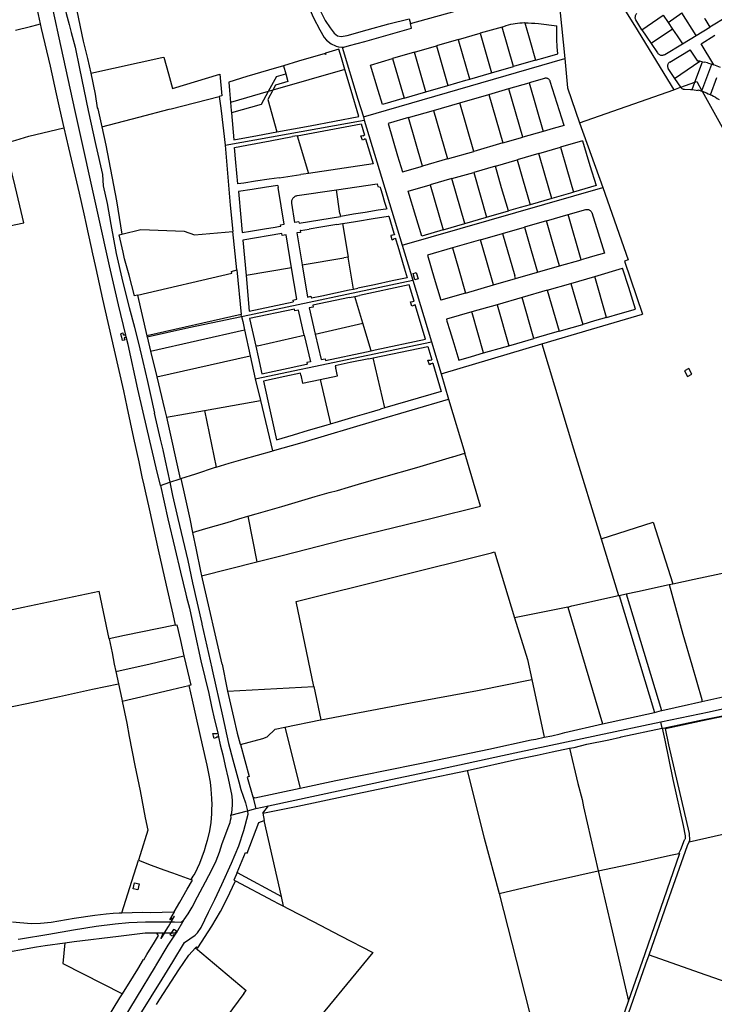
# Model space of a CAD drawing. Header units: inches. Extents: x 210911 to 224988, y 571697 to 586201.
# Tile 76 of 256: x 219944 to 220671, y 572492 to 573522. Entities that reach past the tile are written whole.
import ezdxf

# ---------------------------------------------------------------- set-up
doc = ezdxf.new("R2010")
doc.units = ezdxf.units.IN
doc.header["$MEASUREMENT"] = 0

msp = doc.modelspace()

# ---------------------------------------------------------------- linework, layer by layer
for points in [[(220034.83, 573635.187), (220027.668, 573629.834), (220020.744, 573624.826), (220016.006, 573620.497), (220011.547, 573615.965), (220008.282, 573611.505), (220005.32, 573606.714), (220002.995, 573602.124), (220000.234, 573596.19), (219999.925, 573594.997), (219998.908, 573591.285), (219998.099, 573587.715), (219997.528, 573583.524), (219996.962, 573578.037), (219997.11, 573571.36), (219999.586, 573551.536), (220000.204, 573548.821), (220010.433, 573499.987), (220015.016, 573481.733)], [(220026.504, 573316.602), (220002.215, 573425.349), (219986.961, 573495.358), (219979.12, 573532.406), (219976.463, 573545.424), (219974.881, 573555.424), (219973.497, 573567.404), (219973.525, 573574.438), (219973.78, 573582.234), (219973.931, 573582.666), (219975.072, 573591.252), (219976.999, 573600.551), (219977.715, 573602.536)], [(220230.833, 573590.726), (220239.799, 573570.512), (220246.486, 573555.915), (220250.575, 573547.268), (220259.16, 573530.456), (220263.807, 573521.579), (220268.89, 573513.819), (220272.988, 573508.245), (220276.459, 573505.39), (220280.547, 573504.667), (220286.825, 573505.842), (220307.722, 573511.544), (220330.298, 573517.8), (220351.526, 573523.223), (220353.035, 573518.317)], [(220547.445, 573580.205), (220587.22, 573516.381), (220628.455, 573448.991)], [(219957.761, 573558.176), (219961.373, 573537.298), (219963.487, 573527.558), (219965.461, 573518.108)], [(220236.633, 573556.808), (220243.699, 573541.753), (220251.47, 573524.334), (220257.96, 573511.693), (220262.687, 573503.831), (220265.142, 573501.005), (220270.083, 573496.978), (220274.42, 573494.832), (220275.232, 573494.474), (220277.643, 573493.832), (220281.476, 573493.48)], [(219988.275, 573547.169), (219992.773, 573528.892), (219995.605, 573517.17), (219997.867, 573508.721), (220002.119, 573493.378), (220006.431, 573471.082), (220015.619, 573427.198), (220023.774, 573390.659)], [(220353.035, 573518.317), (220456.535, 573547.289), (220509.353, 573533.113)], [(220509.353, 573533.113), (220514.586, 573481.829)], [(220588.645, 573522.048), (220588.432, 573522.697), (220588.285, 573523.365), (220588.204, 573524.043), (220588.191, 573524.727), (220588.246, 573525.408), (220588.367, 573526.08), (220588.555, 573526.737), (220588.807, 573527.373), (220589.12, 573527.98), (220589.492, 573528.553), (220589.919, 573529.087)], [(220622.661, 573519.19), (220636.959, 573529.316)], [(220651.98, 573505.827), (220636.959, 573529.316)], [(219939.756, 573511.316), (219955.304, 573515.116), (219963.318, 573517.119), (219965.461, 573518.108)], [(219965.461, 573518.108), (219966.491, 573513.176), (219975.731, 573473.742), (219982.274, 573444.623), (219985.668, 573429.188), (219990.146, 573409.141), (219990.12, 573409.141)], [(220281.476, 573493.48), (220283.129, 573493.485), (220289.078, 573495.118), (220305.222, 573499.514), (220354.113, 573513.565), (220353.035, 573518.317)], [(220453.174, 573516.286), (220455.518, 573516.923), (220457.882, 573517.482), (220460.263, 573517.965), (220462.658, 573518.37), (220465.066, 573518.697), (220467.482, 573518.945), (220469.905, 573519.115), (220472.333, 573519.205)], [(220472.333, 573519.205), (220472.433, 573518.862)], [(220472.433, 573518.862), (220477.679, 573500.863), (220483.686, 573479.802)], [(220472.433, 573518.862), (220475.976, 573518.841), (220479.518, 573518.784), (220483.06, 573518.692)], [(220483.06, 573518.692), (220486.891, 573518.288), (220506.247, 573515.918)], [(220595.06, 573511.789), (220588.645, 573522.048)], [(220595.06, 573511.789), (220617.423, 573526.944)], [(220617.423, 573526.944), (220622.661, 573519.19)], [(220622.661, 573519.19), (220627.229, 573512.416)], [(220660.773, 573523.652), (220661.014, 573523.252), (220666.302, 573514.497)], [(220684.712, 573525.665), (220666.302, 573514.497)], [(220403.025, 573501.436), (220425.893, 573508.032)], [(220448.843, 573514.61), (220425.893, 573508.032)], [(220425.893, 573508.032), (220437.846, 573466.616)], [(220448.843, 573514.61), (220453.174, 573516.286)], [(220460.804, 573473.221), (220448.843, 573514.61)], [(220483.686, 573479.802), (220493.765, 573482.655), (220506.984, 573486.47), (220506.459, 573494.036), (220505.928, 573501.499), (220506.069, 573507.66), (220506.247, 573515.918)], [(220595.06, 573511.789), (220604.897, 573497.311)], [(220627.229, 573512.416), (220604.897, 573497.311)], [(220627.229, 573512.416), (220631.972, 573505.384), (220637.559, 573497.119)], [(220651.98, 573505.827), (220666.302, 573514.497)], [(220403.025, 573501.436), (220380.05, 573494.831)], [(220414.942, 573460.026), (220403.493, 573499.81), (220403.025, 573501.436)], [(220604.897, 573497.311), (220611.547, 573487.518)], [(220618.943, 573485.919), (220637.559, 573497.119)], [(220637.559, 573497.119), (220651.98, 573505.827)], [(220656.955, 573497.151), (220671.501, 573505.969)], [(220670.262, 573475.174), (220656.955, 573497.151)], [(220263.69, 573487.077), (220235.843, 573478.78), (220219.92, 573474.059)], [(220263.914, 573487.144), (220264.042, 573486.725), (220264.337, 573485.788), (220264.109, 573485.715), (220263.714, 573487), (220263.69, 573487.077)], [(220284.317, 573470.29), (220280.677, 573482.388), (220277.995, 573491.34), (220263.914, 573487.144)], [(220281.476, 573493.48), (220297.963, 573439.181), (220303.624, 573420.537)], [(220357.175, 573488.206), (220334.267, 573481.583)], [(220357.175, 573488.206), (220380.05, 573494.831)], [(220369.105, 573446.831), (220357.175, 573488.206)], [(220380.05, 573494.831), (220392.041, 573453.434)], [(220611.547, 573487.518), (220611.934, 573487.003), (220612.379, 573486.538), (220612.876, 573486.129), (220613.418, 573485.781), (220613.998, 573485.501), (220614.607, 573485.291), (220615.236, 573485.155), (220615.877, 573485.094), (220616.521, 573485.11), (220617.159, 573485.203), (220617.78, 573485.37), (220618.378, 573485.61), (220618.943, 573485.919)], [(220624.212, 573477.809), (220645.602, 573490.751)], [(220645.847, 573490.386), (220645.602, 573490.751)], [(220655.535, 573478.815), (220653.482, 573479.021), (220645.847, 573490.386)], [(220015.016, 573481.733), (220018.397, 573466.204)], [(220018.397, 573466.204), (220092.76, 573482.634)], [(220092.76, 573482.634), (220094.81, 573483.087), (220099.592, 573465.8)], [(220303.624, 573420.537), (220514.586, 573481.829)], [(220346.171, 573440.228), (220323.511, 573433.704), (220319.199, 573448.076), (220311.166, 573474.879), (220334.267, 573481.583)], [(220334.267, 573481.583), (220346.171, 573440.228)], [(220483.686, 573479.802), (220460.804, 573473.221)], [(220514.586, 573481.829), (220517.373, 573451.079), (220529.947, 573414.214)], [(220624.212, 573477.809), (220623.758, 573477.501), (220623.344, 573477.141), (220622.977, 573476.732), (220622.663, 573476.282), (220622.407, 573475.797), (220622.211, 573475.284)], [(220629.231, 573460.863), (220655.769, 573478.734)], [(220650.6, 573456.944), (220658.397, 573478.173)], [(220655.535, 573478.815), (220655.646, 573478.761)], [(220655.769, 573478.734), (220655.646, 573478.761)], [(220658.037, 573478.235), (220655.769, 573478.734)], [(220658.037, 573478.235), (220658.397, 573478.173)], [(220658.397, 573478.173), (220660.653, 573477.782)], [(220663.799, 573477.052), (220660.653, 573477.782)], [(220663.799, 573477.052), (220668.162, 573475.784)], [(220018.397, 573466.204), (220023.143, 573444.407), (220025.182, 573429.971), (220025.812, 573428.952), (220029.874, 573410.358)], [(220219.92, 573474.059), (220204.469, 573469.478), (220181.812, 573462.723), (220162.712, 573457.053)], [(220284.317, 573470.29), (220208.847, 573448.447)], [(220213.237, 573404.923), (220247.912, 573411.408), (220298.931, 573420.878), (220290.825, 573448.305), (220284.317, 573470.29)], [(220219.92, 573474.059), (220222.411, 573465.701)], [(220414.942, 573460.026), (220437.846, 573466.616)], [(220437.846, 573466.616), (220460.804, 573473.221)], [(220622.211, 573475.284), (220622.069, 573474.68), (220621.987, 573474.066), (220621.964, 573473.446), (220622.002, 573472.827), (220622.099, 573472.215)], [(220622.099, 573472.215), (220622.251, 573471.653), (220622.448, 573471.105), (220622.689, 573470.575), (220622.973, 573470.066)], [(220622.973, 573470.066), (220629.231, 573460.863)], [(220657.968, 573448.025), (220668.162, 573475.784)], [(220668.162, 573475.784), (220670.262, 573475.174)], [(220677.252, 573472.214), (220670.262, 573475.174)], [(220099.592, 573465.8), (220103.844, 573450.432), (220153.405, 573465.289), (220155.427, 573442.507), (220152.84, 573441.85)], [(220162.712, 573457.053), (220163.503, 573448.115), (220164.541, 573435.623)], [(220212.856, 573462.881), (220204.145, 573447.086)], [(220222.411, 573465.701), (220224.733, 573457.514), (220211.718, 573453.759), (220208.847, 573448.447)], [(220212.856, 573462.881), (220222.411, 573465.701)], [(220392.041, 573453.434), (220411.031, 573458.901), (220414.942, 573460.026)], [(220455.933, 573450.175), (220476.988, 573456.317)], [(220493.077, 573460.911), (220476.988, 573456.317)], [(220476.988, 573456.317), (220491.715, 573405.341)], [(220499.234, 573457.593), (220499.024, 573458.15), (220498.748, 573458.678), (220498.412, 573459.17), (220498.02, 573459.618), (220497.578, 573460.017), (220497.091, 573460.359), (220496.566, 573460.642), (220496.012, 573460.86), (220495.436, 573461.011), (220494.846, 573461.092), (220494.251, 573461.102), (220493.658, 573461.042), (220493.077, 573460.911)], [(220513.742, 573411.675), (220499.234, 573457.593)], [(220629.231, 573460.863), (220635.568, 573451.546)], [(220635.997, 573451.7), (220650.6, 573456.944)], [(220647.758, 573449.205), (220650.6, 573456.944)], [(220650.6, 573456.944), (220650.628, 573456.954)], [(220650.628, 573456.954), (220652.599, 573457.662), (220657.968, 573448.025)], [(220667.065, 573443.739), (220673.594, 573461.685)], [(220204.145, 573447.086), (220164.541, 573435.623)], [(220204.145, 573447.086), (220196.778, 573433.726), (220165.503, 573424.798)], [(220208.847, 573448.447), (220203.665, 573438.854), (220213.237, 573404.923)], [(220208.847, 573448.447), (220204.145, 573447.086)], [(220346.171, 573440.228), (220369.105, 573446.831)], [(220369.105, 573446.831), (220392.041, 573453.434)], [(220434.924, 573444.111), (220455.933, 573450.175)], [(220456.005, 573449.926), (220455.933, 573450.175)], [(220470.646, 573399.338), (220456.005, 573449.926)], [(220529.947, 573414.214), (220628.455, 573448.991)], [(220628.455, 573448.991), (220635.568, 573451.546)], [(220635.568, 573451.546), (220635.997, 573451.7)], [(220635.568, 573451.546), (220635.753, 573451.273)], [(220635.753, 573451.273), (220636.124, 573450.897), (220636.534, 573450.564), (220636.978, 573450.277), (220637.45, 573450.041), (220637.946, 573449.858), (220638.458, 573449.73)], [(220638.458, 573449.73), (220639.847, 573449.626), (220645.847, 573449.343)], [(220645.847, 573449.343), (220647.758, 573449.205)], [(220647.758, 573449.205), (220647.855, 573449.198), (220649.856, 573448.975), (220651.847, 573448.673), (220653.824, 573448.293)], [(220653.824, 573448.293), (220653.996, 573448.937), (220657.798, 573447.563)], [(220657.798, 573447.563), (220657.968, 573448.025)], [(220657.798, 573447.563), (220658.332, 573447.37)], [(220657.968, 573448.025), (220657.99, 573447.985)], [(220657.99, 573447.985), (220658.301, 573447.426)], [(220658.301, 573447.426), (220658.332, 573447.37)], [(220658.332, 573447.37), (220689.642, 573391.165), (220699.687, 573373.3)], [(220658.332, 573447.37), (220662.652, 573445.809), (220662.598, 573445.624)], [(220662.598, 573445.624), (220664.522, 573444.865), (220666.42, 573444.043), (220667.065, 573443.739)], [(220102.5, 573429.065), (220152.84, 573441.85)], [(220152.84, 573441.85), (220154.215, 573432.241)], [(220164.541, 573435.623), (220165.299, 573427.109), (220165.503, 573424.798)], [(220377.056, 573427.424), (220404.425, 573435.3)], [(220404.425, 573435.3), (220434.924, 573444.111)], [(220419.136, 573384.486), (220404.425, 573435.3)], [(220434.924, 573444.111), (220449.57, 573393.432)], [(220667.065, 573443.739), (220668.291, 573443.16), (220670.131, 573442.216)], [(220670.131, 573442.216), (220672.055, 573441.129), (220673.95, 573439.992), (220675.814, 573438.806), (220675.993, 573438.685)], [(220029.874, 573410.358), (220068.619, 573420.451), (220100.507, 573428.559), (220102.5, 573429.065)], [(220154.215, 573432.241), (220154.838, 573426.986), (220159.122, 573390.867)], [(220165.503, 573424.798), (220167.995, 573396.513), (220192.723, 573401.087), (220213.237, 573404.923)], [(220350.745, 573419.823), (220377.056, 573427.424)], [(220377.056, 573427.424), (220391.724, 573376.588)], [(220159.122, 573390.867), (220304.599, 573417.325)], [(220303.624, 573420.537), (220304.599, 573417.325)], [(220304.599, 573417.325), (220344.349, 573286.414)], [(220350.745, 573419.823), (220329.461, 573413.636), (220339.504, 573379.833), (220344.466, 573362.932), (220365.436, 573369.001)], [(220365.436, 573369.001), (220350.745, 573419.823)], [(219760.544, 573270.527), (219784.455, 573275.522), (219784.455, 573275.496), (219835.891, 573286.133), (219898.075, 573299.156), (219948.255, 573309.752), (219944.014, 573327.545), (219939.253, 573347.996), (219933.234, 573372.599), (219929.772, 573387.145), (219929.523, 573389.301), (219929.377, 573391.357), (219929.674, 573392.223), (219930.578, 573393.324), (219932.527, 573394.104), (219939.871, 573396.407), (219953.524, 573400.47), (219990.12, 573409.141)], [(219990.12, 573409.141), (219994.937, 573388.208), (220006.147, 573340.615), (220011.136, 573319.083), (220011.161, 573319.057), (220013.676, 573307.948), (220014.907, 573301.403), (220019.501, 573280.638), (220019.5, 573280.587), (220023.587, 573261.811), (220030.54, 573229.736), (220042.972, 573176.63), (220052.577, 573134.104), (220056.206, 573117.137), (220063.253, 573084.502), (220068.602, 573059.612), (220068.628, 573059.611), (220071.968, 573043.817), (220073.831, 573035.18), (220075.32, 573028.861), (220079.362, 573010.542), (220089.05, 572967.646), (220097.333, 572930.577), (220104.152, 572900.114), (220106.757, 572888.883)], [(220029.874, 573410.358), (220034.138, 573390.838), (220045.162, 573332.721), (220051.04, 573297.921)], [(220234.216, 573400.767), (220301.209, 573413.34)], [(220301.209, 573413.34), (220304.849, 573401.359)], [(220491.715, 573405.341), (220470.646, 573399.338)], [(220491.724, 573405.31), (220491.715, 573405.341)], [(220513.742, 573411.675), (220502.079, 573408.291), (220491.724, 573405.31)], [(220529.947, 573414.214), (220554.132, 573346.611)], [(220168.823, 573388.575), (220181.634, 573390.993), (220206.097, 573395.556), (220229.316, 573399.91)], [(220234.198, 573400.825), (220229.316, 573399.91)], [(220234.198, 573400.825), (220234.216, 573400.767)], [(220234.216, 573400.767), (220246.169, 573361.382)], [(220305.963, 573397.693), (220313.915, 573371.517), (220246.169, 573361.382)], [(220305.963, 573397.693), (220304.512, 573397.245), (220304.432, 573397.045), (220302.669, 573396.111), (220301.14, 573400.753), (220303.222, 573401.023), (220303.402, 573400.92), (220304.849, 573401.359)], [(220449.611, 573393.29), (220470.646, 573399.338)], [(220532.872, 573395.414), (220509.993, 573388.801)], [(220532.872, 573395.414), (220540.776, 573369.842), (220547.347, 573348.675), (220523.593, 573341.821)], [(220023.774, 573390.659), (220030.562, 573360.249), (220031.455, 573348.306), (220035.472, 573330.05), (220035.447, 573330.025), (220039.506, 573307.857), (220039.531, 573307.882), (220044.898, 573277.707), (220051.762, 573247.245)], [(220159.122, 573390.867), (220164.081, 573328.385), (220166.979, 573300.52)], [(220172.23, 573350.436), (220170.224, 573372.958), (220168.823, 573388.575)], [(220391.724, 573376.588), (220419.136, 573384.486)], [(220449.611, 573393.29), (220419.136, 573384.486)], [(220449.57, 573393.432), (220449.611, 573393.29)], [(220487.25, 573382.245), (220509.993, 573388.801)], [(220509.993, 573388.801), (220516.642, 573365.86), (220523.593, 573341.821)], [(220391.724, 573376.588), (220365.436, 573369.001)], [(220441.807, 573369.112), (220464.537, 573375.674)], [(220487.25, 573382.245), (220464.537, 573375.674)], [(220464.537, 573375.674), (220470.184, 573356.085), (220478.128, 573328.688)], [(220500.849, 573335.252), (220493.885, 573359.326), (220487.25, 573382.245)], [(220441.807, 573369.112), (220419.08, 573362.546)], [(220455.421, 573322.13), (220448.322, 573346.501), (220441.807, 573369.112)], [(220215.622, 573356.909), (220205.192, 573355.369), (220190.914, 573353.233), (220178.47, 573351.371), (220172.23, 573350.436)], [(220215.622, 573356.909), (220238.354, 573360.266)], [(220240.846, 573360.622), (220238.354, 573360.266)], [(220246.169, 573361.382), (220240.846, 573360.622)], [(220396.367, 573355.992), (220373.634, 573349.432)], [(220396.367, 573355.992), (220419.08, 573362.546)], [(220409.942, 573308.999), (220396.367, 573355.992)], [(220419.08, 573362.546), (220432.653, 573315.556)], [(220214.147, 573348.739), (220202.214, 573346.952), (220187.372, 573344.742), (220172.906, 573342.605)], [(220172.906, 573342.605), (220175.381, 573315.172), (220176.776, 573299.473)], [(220214.147, 573348.739), (220214.484, 573346.709)], [(220217.14, 573306.13), (220216.875, 573307.653), (220220.859, 573308.298), (220214.484, 573346.709)], [(220234.432, 573338.18), (220275.416, 573344.302)], [(220275.416, 573344.302), (220318.12, 573350.624), (220318.929, 573347.832), (220321.208, 573347.228), (220321.622, 573345.807), (220321.936, 573344.751)], [(220279.081, 573319.533), (220275.416, 573344.302)], [(220321.936, 573344.751), (220323.377, 573339.971)], [(220344.349, 573286.414), (220554.132, 573346.611)], [(220350.58, 573342.767), (220373.634, 573349.432)], [(220387.248, 573302.447), (220364.669, 573295.927), (220358.556, 573316.263), (220350.58, 573342.767)], [(220373.634, 573349.432), (220387.248, 573302.447)], [(220554.132, 573346.611), (220580.616, 573270.945), (220576.927, 573269.693), (220595.836, 573214.179)], [(220228.727, 573330.342), (220228.644, 573331.057), (220228.638, 573331.777), (220228.708, 573332.494), (220228.853, 573333.199), (220229.073, 573333.884), (220229.364, 573334.543), (220229.724, 573335.167), (220230.147, 573335.749), (220230.631, 573336.282), (220231.168, 573336.762), (220231.752, 573337.182), (220232.379, 573337.537), (220233.039, 573337.824), (220233.726, 573338.039), (220234.432, 573338.18)], [(220323.377, 573339.971), (220325.906, 573331.47), (220327.812, 573325.109), (220328.024, 573324.403)], [(220500.849, 573335.252), (220478.128, 573328.688)], [(220523.593, 573341.821), (220520.334, 573340.881), (220500.849, 573335.252)], [(220236.03, 573310.848), (220232.087, 573310.198), (220228.727, 573330.342)], [(220328.024, 573324.403), (220326.993, 573324.211), (220319.065, 573322.935), (220305.378, 573320.664), (220293.399, 573318.693), (220283.998, 573317.128), (220279.548, 573316.38)], [(220432.653, 573315.556), (220455.421, 573322.13)], [(220478.128, 573328.688), (220467.827, 573325.712), (220455.421, 573322.13)], [(220518.068, 573318.398), (220536.373, 573323.654)], [(220536.373, 573323.654), (220536.953, 573323.789), (220537.544, 573323.854), (220538.139, 573323.848), (220538.729, 573323.771), (220539.306, 573323.625), (220539.862, 573323.411), (220540.388, 573323.133), (220540.877, 573322.795), (220541.323, 573322.4), (220541.718, 573321.956), (220542.058, 573321.467), (220542.338, 573320.942), (220542.553, 573320.387)], [(220055.05, 573192.076), (220047.392, 573224.09), (220037.914, 573264.789), (220037.94, 573264.814), (220026.504, 573316.602)], [(220236.292, 573309.261), (220279.548, 573316.38)], [(220279.081, 573319.533), (220279.548, 573316.38)], [(220286.807, 573309.715), (220297.618, 573311.515), (220313.968, 573314.195), (220329.639, 573316.778), (220330.258, 573316.884)], [(220330.258, 573316.884), (220335.67, 573298.8)], [(220409.942, 573308.999), (220432.653, 573315.556)], [(220495.149, 573311.833), (220472.179, 573305.18)], [(220495.149, 573311.833), (220518.068, 573318.398)], [(220508.704, 573264.586), (220502.122, 573287.546), (220495.149, 573311.833)], [(220531.655, 573271.149), (220518.068, 573318.398)], [(220542.553, 573320.387), (220555.913, 573278.107), (220543.349, 573274.508), (220536.509, 573272.54), (220531.655, 573271.149)], [(220051.04, 573297.921), (220070.722, 573302.905), (220115.972, 573300.984), (220126.749, 573297.3), (220166.979, 573300.52)], [(220176.776, 573299.473), (220185.677, 573300.952), (220200.015, 573303.305), (220211.405, 573305.189)], [(220211.405, 573305.189), (220214.791, 573305.739)], [(220214.791, 573305.739), (220217.14, 573306.13)], [(220237.557, 573301.612), (220237.866, 573299.795), (220233.914, 573299.109), (220239.467, 573265.847)], [(220236.03, 573310.848), (220236.292, 573309.261)], [(220237.826, 573301.653), (220237.557, 573301.612)], [(220237.826, 573301.653), (220246.768, 573303.128)], [(220275.829, 573307.905), (220259.088, 573305.156), (220246.768, 573303.128)], [(220275.829, 573307.905), (220281.798, 573308.889)], [(220281.798, 573308.889), (220286.807, 573309.715)], [(220281.798, 573308.889), (220287.619, 573273.886)], [(220387.248, 573302.447), (220409.942, 573308.999)], [(220449.239, 573298.542), (220472.179, 573305.18)], [(220472.179, 573305.18), (220479.178, 573280.849), (220485.754, 573257.973)], [(220067.167, 573234.148), (220064.097, 573233.428), (220058.529, 573254.883), (220053.735, 573272.051), (220052.142, 573278.917), (220048.243, 573297.223), (220051.04, 573297.921)], [(220171.146, 573260.459), (220166.979, 573300.52)], [(220218.439, 573298.462), (220177.495, 573291.704), (220180.827, 573254.74)], [(220218.749, 573296.598), (220218.439, 573298.462)], [(220228.445, 573262.676), (220222.71, 573297.258), (220218.749, 573296.598)], [(220336.146, 573297.197), (220334.544, 573296.72), (220334.494, 573296.83), (220334.435, 573296.873), (220334.353, 573296.898), (220333.958, 573296.818), (220332.291, 573296.596), (220332.375, 573296.047), (220333.456, 573292.459), (220333.686, 573291.951), (220335.214, 573292.641), (220335.57, 573292.815), (220335.627, 573292.86), (220335.665, 573292.93), (220335.663, 573293.022), (220335.643, 573293.087), (220337.224, 573293.561)], [(220335.67, 573298.8), (220336.146, 573297.197)], [(220337.224, 573293.561), (220337.394, 573292.99)], [(220337.394, 573292.99), (220339.69, 573285.283)], [(220426.277, 573291.898), (220397.045, 573283.462)], [(220426.277, 573291.898), (220449.239, 573298.542)], [(220439.879, 573244.755), (220432.492, 573270.441), (220426.277, 573291.898)], [(220449.239, 573298.542), (220461.994, 573254.342)], [(220339.69, 573285.283), (220346.388, 573262.808)], [(220344.349, 573286.414), (220355.52, 573249.625)], [(220397.045, 573283.462), (220370.623, 573275.835)], [(220397.045, 573283.462), (220403.236, 573261.941), (220410.632, 573236.324)], [(220239.467, 573265.847), (220283.192, 573273.147)], [(220287.619, 573273.886), (220283.192, 573273.147)], [(220293.182, 573240.445), (220287.619, 573273.886)], [(220370.623, 573275.835), (220377.816, 573251.873), (220384.715, 573228.846)], [(220508.704, 573264.586), (220531.655, 573271.149)], [(220067.167, 573234.148), (220166.076, 573257.181), (220165.627, 573258.885), (220171.146, 573260.459)], [(220171.146, 573260.459), (220175.851, 573213.665)], [(220228.445, 573262.676), (220180.827, 573254.74)], [(220229.835, 573228.944), (220233.895, 573229.818), (220228.445, 573262.676)], [(220239.467, 573265.847), (220245.057, 573232.14), (220248.808, 573232.941), (220249.142, 573231.165)], [(220346.388, 573262.808), (220349.494, 573252.298)], [(220485.754, 573257.973), (220508.704, 573264.586)], [(220545.726, 573253.541), (220574.968, 573262.198)], [(220558.112, 573210.656), (220572.406, 573214.792), (220588.269, 573219.37), (220581.299, 573241.954), (220574.968, 573262.198)], [(220176.257, 573211.788), (220177.722, 573212.092), (220177.772, 573212.041), (220355.52, 573249.625)], [(220180.827, 573254.74), (220184.19, 573217.441), (220230.216, 573227.171)], [(220349.494, 573252.298), (220333.827, 573248.988), (220315.123, 573245.043), (220297.999, 573241.426)], [(220355.52, 573249.625), (220375.087, 573185.182)], [(220355.683, 573256.601), (220358.341, 573257.419)], [(220357.636, 573250.262), (220355.683, 573256.601)], [(220360.889, 573251.262), (220357.636, 573250.262)], [(220358.341, 573257.419), (220358.976, 573257.614)], [(220358.976, 573257.614), (220360.889, 573251.262)], [(220439.879, 573244.755), (220462.851, 573251.374)], [(220462.851, 573251.374), (220461.994, 573254.342)], [(220462.851, 573251.374), (220485.754, 573257.973)], [(220520.881, 573246.4), (220545.726, 573253.541)], [(220558.079, 573210.772), (220545.726, 573253.541)], [(220051.762, 573247.245), (220058.546, 573221.28), (220058.572, 573221.305), (220064.01, 573200.629), (220064.135, 573200.374), (220068.373, 573183.743), (220072.778, 573164.672), (220072.752, 573164.672), (220077.732, 573143.82), (220080.389, 573131.133), (220080.541, 573131.132), (220084.913, 573110.665), (220084.812, 573110.665), (220090.929, 573083.331), (220090.904, 573083.382), (220093.745, 573072.167), (220096.23, 573060.674), (220101.134, 573038.23)], [(220260.307, 573233.494), (220274.518, 573236.506), (220288.702, 573239.532)], [(220288.702, 573239.532), (220293.182, 573240.445)], [(220293.182, 573240.445), (220297.999, 573241.426)], [(220356.82, 573227.723), (220351.71, 573244.755), (220299.709, 573233.835)], [(220410.632, 573236.324), (220439.879, 573244.755)], [(220496.02, 573239.248), (220469.772, 573231.625)], [(220496.02, 573239.248), (220520.881, 573246.4)], [(220496.02, 573239.248), (220508.437, 573196.378)], [(220520.881, 573246.4), (220533.26, 573203.499)], [(220067.167, 573234.148), (220077.094, 573191.388)], [(220229.835, 573228.944), (220230.216, 573227.171)], [(220249.142, 573231.165), (220249.394, 573231.22)], [(220249.394, 573231.22), (220260.307, 573233.494)], [(220289.048, 573231.572), (220250.638, 573223.461)], [(220289.048, 573231.572), (220294.832, 573232.8)], [(220294.832, 573232.8), (220299.709, 573233.835)], [(220303.073, 573204.874), (220294.832, 573232.8)], [(220410.632, 573236.324), (220384.715, 573228.846)], [(220469.772, 573231.625), (220443.496, 573224.071)], [(220482.175, 573188.779), (220469.772, 573231.625)], [(220231.638, 573219.437), (220184.645, 573209.557), (220191.066, 573180.541)], [(220232.047, 573217.515), (220231.638, 573219.437)], [(220251.045, 573221.513), (220246.957, 573220.658), (220253.347, 573193.264)], [(220250.638, 573223.461), (220251.045, 573221.513)], [(220316.085, 573176.797), (220368.771, 573187.885), (220357.934, 573224.009)], [(220357.934, 573224.009), (220356.42, 573223.552), (220356.308, 573223.308), (220354.437, 573222.382), (220353.041, 573227.132), (220355.149, 573227.381), (220355.281, 573227.274), (220356.82, 573227.723)], [(220443.496, 573224.071), (220417.151, 573216.47)], [(220443.496, 573224.071), (220455.909, 573181.167)], [(220175.851, 573213.665), (220077.094, 573191.388)], [(220077.281, 573190.584), (220120.976, 573200.327), (220176.257, 573211.788)], [(220176.257, 573211.788), (220175.851, 573213.665)], [(220176.257, 573211.788), (220177.41, 573206.46), (220179.254, 573197.937)], [(220241.816, 573192.378), (220235.798, 573218.312), (220232.047, 573217.515)], [(220417.151, 573216.47), (220390.635, 573208.822), (220391.148, 573207.018), (220394.161, 573196.93), (220398.248, 573183.429), (220403.405, 573166.129), (220416.77, 573169.993), (220429.495, 573173.714)], [(220429.495, 573173.714), (220417.372, 573215.636), (220417.176, 573216.37), (220417.151, 573216.47)], [(220558.112, 573210.656), (220545.547, 573207.064), (220533.26, 573203.499)], [(220542.216, 573198.327), (220595.836, 573214.179)], [(220558.112, 573210.656), (220558.079, 573210.772)], [(220253.347, 573193.264), (220303.073, 573204.874)], [(220311.632, 573175.868), (220303.073, 573204.874)], [(220490.286, 573182.975), (220542.216, 573198.327)], [(220508.437, 573196.378), (220522.063, 573200.275), (220533.26, 573203.499)], [(220055.05, 573192.076), (220053.853, 573192.185), (220052.791, 573192.258), (220052.763, 573192.37), (220052.591, 573193.062), (220052.354, 573194.206), (220052.078, 573194.152), (220049.623, 573193.664)], [(220049.623, 573193.664), (220050.42, 573190.005), (220051.171, 573186.557)], [(220055.45, 573190.402), (220054.374, 573189.788), (220053.442, 573189.252), (220053.469, 573189.141), (220053.637, 573188.464), (220053.922, 573187.278), (220053.172, 573187.093), (220051.171, 573186.557)], [(220055.45, 573190.402), (220055.05, 573192.076)], [(220091.169, 573034.839), (220086.838, 573053.327), (220077.72, 573092.066), (220067.716, 573135.692), (220057.39, 573182.293), (220055.45, 573190.402)], [(220077.094, 573191.388), (220077.281, 573190.584)], [(220077.281, 573190.584), (220080.829, 573175.3)], [(220080.829, 573175.3), (220179.254, 573197.937)], [(220179.254, 573197.937), (220185.223, 573170.632)], [(220192.866, 573180.961), (220241.816, 573192.378)], [(220241.816, 573192.378), (220248.345, 573164.429), (220244.525, 573163.633), (220244.898, 573161.912)], [(220253.347, 573193.264), (220259.525, 573166.778), (220263.513, 573167.591)], [(220455.909, 573181.167), (220464.277, 573183.577), (220482.175, 573188.779)], [(220508.437, 573196.378), (220482.175, 573188.779)], [(220190.488, 573146.55), (220293.352, 573168.098), (220375.087, 573185.182)], [(220192.866, 573180.961), (220191.066, 573180.541)], [(220191.066, 573180.541), (220193.499, 573169.473), (220197.396, 573151.917)], [(220314.009, 573168.333), (220371.081, 573180.356)], [(220371.081, 573180.356), (220375.168, 573166.506)], [(220375.087, 573185.182), (220385.191, 573151.905)], [(220385.191, 573151.905), (220490.286, 573182.975)], [(220429.495, 573173.714), (220452.132, 573180.08), (220455.909, 573181.167)], [(220490.286, 573182.975), (220523.578, 573073.279), (220552.508, 572979.222)], [(220080.829, 573175.3), (220087.39, 573148.498)], [(220087.39, 573148.498), (220185.223, 573170.632)], [(220185.223, 573170.632), (220190.488, 573146.55)], [(220263.513, 573167.591), (220263.867, 573165.857)], [(220263.867, 573165.857), (220306.815, 573174.864)], [(220309.45, 573167.426), (220289.795, 573163.517), (220274.289, 573160.044)], [(220306.815, 573174.864), (220311.632, 573175.868)], [(220309.45, 573167.426), (220314.009, 573168.333)], [(220311.632, 573175.868), (220316.085, 573176.797)], [(220326.185, 573116.166), (220314.009, 573168.333)], [(220197.396, 573151.917), (220210.228, 573154.616), (220224.981, 573157.729), (220236.272, 573160.084)], [(220236.272, 573160.084), (220244.133, 573161.742)], [(220244.133, 573161.742), (220244.586, 573161.842), (220244.898, 573161.912)], [(220258.516, 573145.944), (220276.447, 573149.662), (220274.767, 573157.744)], [(220274.289, 573160.044), (220274.767, 573157.744)], [(220376.248, 573162.845), (220384.939, 573133.39), (220326.185, 573116.166)], [(220376.248, 573162.845), (220374.665, 573162.373), (220374.609, 573162.09), (220372.705, 573161.19), (220371.265, 573165.892), (220373.365, 573166.189), (220373.537, 573166.019), (220375.168, 573166.506)], [(220647.335, 573151.275), (220644.282, 573157.242), (220639.809, 573155.013), (220642.768, 573149.012), (220647.335, 573151.275)], [(220087.39, 573148.498), (220095.676, 573114.651), (220097.502, 573106.401)], [(220190.488, 573146.55), (220195.932, 573123.832)], [(220237.865, 573152.397), (220221.294, 573148.915), (220199.132, 573144.241)], [(220238.312, 573150.256), (220237.865, 573152.397)], [(220238.312, 573150.256), (220240.012, 573142.121), (220258.516, 573145.944)], [(220385.191, 573151.905), (220392.633, 573125.403)], [(220199.132, 573144.241), (220206.59, 573110.795), (220212.741, 573082.83)], [(220258.516, 573145.944), (220269.37, 573099.464)], [(220137.421, 573113.456), (220195.932, 573123.832)], [(220195.932, 573123.832), (220208.579, 573071.052)], [(220208.579, 573071.052), (220239.415, 573079.766), (220316.533, 573102.76), (220392.633, 573125.403)], [(220326.185, 573116.166), (220321.515, 573114.782)], [(220392.633, 573125.403), (220409.95, 573068.662)], [(220097.502, 573106.401), (220137.421, 573113.456)], [(220097.502, 573106.401), (220111.785, 573041.854)], [(220137.421, 573113.456), (220149.564, 573054.146)], [(220274.017, 573100.814), (220295.153, 573106.992), (220309.564, 573111.24), (220321.515, 573114.782)], [(220212.741, 573082.83), (220230.367, 573087.97), (220246.177, 573092.673), (220264.822, 573098.143)], [(220264.822, 573098.143), (220269.37, 573099.464)], [(220269.37, 573099.464), (220274.017, 573100.814)], [(220149.564, 573054.146), (220163.219, 573058.191), (220177.741, 573062.337), (220207.966, 573070.879)], [(220207.966, 573070.879), (220208.579, 573071.052)], [(220267.942, 573027.753), (220276.6, 573029.679), (220288.125, 573033.203), (220298.631, 573036.148), (220324.883, 573043.814), (220359.479, 573053.725), (220396.951, 573064.816), (220397.205, 573064.865), (220409.95, 573068.662)], [(220282.605, 572977.973), (220375.592, 573000.896), (220426.308, 573013.454), (220409.95, 573068.662)], [(220112.757, 573042.156), (220128.344, 573047.006), (220148.874, 573053.942), (220149.564, 573054.146)], [(220091.169, 573034.839), (220101.134, 573038.23)], [(220091.169, 573034.839), (220099.152, 573000.058), (220106.451, 572969.293), (220112.395, 572944.331), (220117.765, 572921.116), (220118.464, 572917.985), (220121.527, 572906.701), (220123.97, 572895.06), (220126.848, 572882.021), (220133.706, 572851.506), (220137.607, 572834.382), (220141.936, 572817.256), (220144.776, 572803.696), (220147.802, 572789.636), (220150.823, 572777.399), (220151.203, 572775.68)], [(220101.134, 573038.23), (220111.785, 573041.854)], [(220101.134, 573038.23), (220103.849, 573024.491), (220109.593, 573000.234), (220119.954, 572956.415), (220124.994, 572933.146), (220134.583, 572890.363), (220134.639, 572889.728), (220145.198, 572843.678), (220145.441, 572842.131), (220156.145, 572794.075), (220156.146, 572793.999), (220162.662, 572764.876), (220167.061, 572747.824), (220167.086, 572747.824), (220173.344, 572724.694), (220175.5, 572716.79), (220175.475, 572716.764), (220180.301, 572702.967), (220182.501, 572694.638)], [(220111.785, 573041.854), (220112.757, 573042.156)], [(220112.757, 573042.156), (220116.299, 573025.166), (220121.861, 573000.148), (220124.738, 572985.668)], [(220182.559, 573002.66), (220191.485, 573005.187), (220218.17, 573012.953), (220253.327, 573023.42), (220267.942, 573027.753)], [(220124.738, 572985.668), (220138.843, 572990.066), (220161.035, 572996.114), (220173.322, 573000.045), (220182.559, 573002.66)], [(220182.559, 573002.66), (220192.112, 572954.99)], [(220552.508, 572979.222), (220606.917, 572996.566)], [(220606.917, 572996.566), (220627.359, 572931.988)], [(220124.738, 572985.668), (220128.544, 572967.645)], [(220192.112, 572954.99), (220218.548, 572961.625), (220282.605, 572977.973)], [(220552.508, 572979.222), (220570.77, 572919.85)], [(220128.544, 572967.645), (220133.267, 572945.28), (220134.282, 572940.476)], [(220233.32, 572913.587), (220437.876, 572964.61)], [(220437.876, 572964.61), (220440.787, 572965.336)], [(220440.787, 572965.336), (220461.855, 572896.301)], [(220134.282, 572940.476), (220192.112, 572954.99)], [(220134.282, 572940.476), (220134.936, 572937.378), (220155.672, 572848.017), (220155.698, 572848.017), (220161.097, 572821.577), (220161.449, 572819.821)], [(220627.359, 572931.988), (220649.69, 572936.812), (220684.377, 572944.285)], [(220578.53, 572921.493), (220590.582, 572924.045), (220623.51, 572931.157)], [(220623.51, 572931.157), (220627.359, 572931.988)], [(220623.51, 572931.157), (220637.979, 572879.328), (220647.315, 572847.412), (220657.733, 572811.114), (220657.969, 572808.842)], [(219844.528, 572885.635), (219947.558, 572907.56), (220027.172, 572924.51)], [(220037.592, 572874.632), (220027.172, 572924.51)], [(220517.47, 572907.616), (220521.895, 572908.928), (220570.77, 572919.85)], [(220570.77, 572919.85), (220571.272, 572919.956)], [(220571.272, 572919.956), (220578.53, 572921.493)], [(220571.272, 572919.956), (220608.359, 572797.523)], [(220578.53, 572921.493), (220615.676, 572799.542)], [(220251.723, 572824.513), (220233.32, 572913.587)], [(220517.47, 572907.616), (220461.855, 572896.301)], [(220517.47, 572907.616), (220553.796, 572785.483)], [(220106.757, 572888.883), (220108.354, 572889.213), (220112.168, 572872.596), (220115.9, 572856.602)], [(220461.855, 572896.301), (220475.325, 572852.974), (220479.992, 572831.946)], [(220106.757, 572888.883), (220053.65, 572877.917), (220037.592, 572874.632)], [(220037.592, 572874.632), (220040.697, 572859.769), (220042.993, 572847.93), (220044.634, 572840.379)], [(220614.898, 572787.549), (220665.37, 572798.155), (220714.009, 572808.818), (220714.82, 572808.927), (220726.655, 572811.755), (220732.356, 572813.154), (220752.581, 572817.737), (220783.552, 572824.654), (220783.578, 572824.553), (220836.576, 572836.247), (220836.704, 572836.146), (220873.912, 572844.188), (220874.167, 572844.165), (220902.048, 572850.165), (220941.364, 572858.303), (220951.552, 572860.582), (220953.583, 572860.753), (220965.521, 572863.277), (220965.81, 572863.338)], [(220044.634, 572840.379), (220080.563, 572848.474), (220115.9, 572856.602)], [(220115.9, 572856.602), (220117.877, 572848.129), (220123.056, 572826.126), (220121.06, 572825.661)], [(220044.634, 572840.379), (220047.44, 572827.479)], [(219868.914, 572789.519), (219910.413, 572798.326), (219951.305, 572806.9), (219985.631, 572814.043), (220020.123, 572821.665), (220047.44, 572827.479)], [(220047.44, 572827.479), (220050.947, 572811.344), (220051.395, 572809.129)], [(220258.991, 572789.777), (220352.874, 572807.513), (220423.104, 572820.46), (220479.992, 572831.946)], [(220479.992, 572831.946), (220492.902, 572771.425)], [(220051.395, 572809.129), (220076.684, 572815.152), (220103.313, 572821.525), (220121.06, 572825.661)], [(220121.06, 572825.661), (220124.61, 572810.147), (220129.433, 572788.475), (220134.862, 572763.704), (220139.661, 572742.286), (220141.58, 572733.495), (220143.194, 572724.45), (220144.022, 572717.032), (220144.822, 572707.405), (220145.195, 572700.724), (220144.833, 572696.228), (220144.802, 572691.504), (220143.875, 572682.182), (220142.467, 572673.548), (220140.091, 572663.415), (220138.841, 572658.921), (220136.953, 572652.75), (220131.982, 572639.522), (220127.117, 572628.935), (220125.284, 572625.99), (220123.152, 572622.642)], [(220161.449, 572819.821), (220251.723, 572824.513)], [(220161.449, 572819.821), (220162.402, 572815.061), (220167.563, 572792.454), (220171.653, 572775.856), (220174.782, 572764.278), (220175.217, 572763.977)], [(220251.723, 572824.513), (220258.991, 572789.777)], [(220657.969, 572808.842), (220723.63, 572823.623)], [(220051.395, 572809.129), (220055.995, 572786.37), (220058.669, 572772.142), (220064.548, 572741.782), (220069.924, 572715.334), (220075.348, 572687.26), (220078.049, 572674.226), (220070.091, 572648.605), (220068.312, 572642.955)], [(220615.676, 572799.542), (220615.883, 572799.599), (220643.942, 572805.677), (220650.024, 572807.054), (220657.969, 572808.842)], [(220553.796, 572785.483), (220608.359, 572797.523)], [(220608.359, 572797.523), (220615.676, 572799.542)], [(220617.4, 572781.123), (220655.093, 572788.891), (220714.289, 572800.936)], [(220644.603, 572662.105), (220645.337, 572663.918), (220645.092, 572670.712), (220629.257, 572738.11), (220623.135, 572763.687), (220619.915, 572780.635), (220663.318, 572789.98), (220712.555, 572800.199), (220714.289, 572800.936)], [(220204.343, 572699.745), (220332.357, 572727.241), (220362.547, 572733.618), (220462.26, 572755.144), (220549.15, 572773.732), (220614.898, 572787.549)], [(220221.48, 572782.082), (220258.84, 572789.748), (220258.991, 572789.777)], [(220616.338, 572780.899), (220614.898, 572787.549)], [(220150.461, 572775.547), (220151.203, 572775.68)], [(220151.203, 572775.68), (220152.005, 572772.054)], [(220175.217, 572763.977), (220198.347, 572770.161), (220203.106, 572771.857), (220211.386, 572780.01), (220221.48, 572782.082)], [(220221.48, 572782.082), (220237.355, 572718.279)], [(220492.902, 572771.425), (220500.774, 572773.129), (220509.466, 572775.217), (220514.609, 572776.56), (220553.796, 572785.483)], [(220519.33, 572759.926), (220524.201, 572760.877), (220537.607, 572764.126), (220560.395, 572768.833), (220572.611, 572771.639), (220573.345, 572771.849), (220616.338, 572780.899)], [(220616.338, 572780.899), (220617.4, 572781.123)], [(220616.338, 572780.899), (220619.065, 572768.305), (220627.411, 572727.438), (220638.389, 572679.073), (220640.251, 572668.186)], [(220151.051, 572771.859), (220149.211, 572770.965), (220147.358, 572770.05), (220146.78, 572772.632), (220146.145, 572775.51), (220148.251, 572775.528)], [(220148.251, 572775.528), (220150.461, 572775.547)], [(220151.051, 572771.859), (220152.005, 572772.054)], [(220152.005, 572772.054), (220153.863, 572763.657), (220156.503, 572752.957), (220159.017, 572741.503), (220162.006, 572728.475), (220163.506, 572721.692), (220165.047, 572715.16), (220165.721, 572711.85), (220165.829, 572709.453), (220166.217, 572704.968), (220166.178, 572700.486), (220165.922, 572696.568), (220165.712, 572692.205), (220164.775, 572690.022)], [(220237.355, 572718.279), (220274.79, 572726.35), (220274.816, 572726.35), (220357.508, 572742.943), (220362.654, 572744.007), (220434.922, 572759.08), (220479.379, 572768.714), (220483.969, 572769.493), (220492.902, 572771.425)], [(220175.217, 572763.977), (220184.009, 572730.406), (220182.161, 572729.729), (220187.812, 572709.158)], [(220412.142, 572736.873), (220464.836, 572748.463), (220485.343, 572752.768), (220501.258, 572756.396), (220519.33, 572759.926)], [(220519.33, 572759.926), (220527.903, 572723.042), (220532.499, 572706.527), (220533.917, 572698.817), (220549.322, 572631.794)], [(220198.307, 572691.934), (220234.913, 572699.31), (220282.514, 572709.506), (220340.763, 572721.859), (220365.2, 572726.836), (220412.142, 572736.873)], [(220412.142, 572736.873), (220430.193, 572666.053), (220445.89, 572608.163)], [(220187.812, 572709.158), (220189.955, 572708.06), (220237.355, 572718.279)], [(220187.812, 572709.158), (220191.074, 572696.87)], [(220081.686, 572500.021), (220093.19, 572518.5), (220104.096, 572536.558), (220116.456, 572556.763), (220127.738, 572564.361), (220130.077, 572566.821), (220133.76, 572572.367), (220141.739, 572588.366), (220148.067, 572601.683), (220155.489, 572617.524), (220165.723, 572639.64), (220173.3, 572657.921), (220178.435, 572673.995), (220182.924, 572691.105), (220182.59, 572694.302), (220182.501, 572694.638)], [(220164.775, 572690.022), (220182.501, 572694.638)], [(220182.501, 572694.638), (220191.074, 572696.87)], [(220191.074, 572696.87), (220204.343, 572699.745)], [(220198.307, 572691.934), (220204.343, 572699.745)], [(220115.955, 572580.735), (220120.342, 572586.661), (220124.457, 572593.817), (220129.886, 572604.432), (220138.589, 572620.274), (220145.366, 572633.587), (220149.707, 572642.047), (220152.945, 572651.412), (220155.922, 572660.233), (220162.759, 572678.931), (220164.251, 572682.43), (220164.664, 572684.788), (220165.16, 572687.222), (220164.775, 572690.022)], [(220171.58, 572630.139), (220180.273, 572650.9), (220182.032, 572650.256), (220194.205, 572682.346), (220199.983, 572684.459)], [(220198.307, 572691.934), (220199.983, 572684.459)], [(220217.855, 572604.771), (220199.983, 572684.459)], [(220644.603, 572662.105), (220670.56, 572667.91), (220758.03, 572687.975)], [(220633.902, 572649.904), (220635.686, 572654.153), (220639.792, 572664.079)], [(220640.251, 572668.186), (220640.396, 572667.597), (220640.47, 572666.994), (220640.474, 572666.387), (220640.407, 572665.784), (220640.269, 572665.193), (220640.063, 572664.622), (220639.792, 572664.079)], [(220602.566, 572543.802), (220621.817, 572598.782), (220642.976, 572658.086), (220644.603, 572662.105)], [(220051.011, 572587.87), (220061.393, 572620.979), (220068.312, 572642.955)], [(220068.312, 572642.955), (220081.685, 572637.747), (220094.811, 572632.78), (220103.774, 572629.493), (220123.152, 572622.642)], [(220549.322, 572631.794), (220587.645, 572639.707), (220625.182, 572647.956), (220632.074, 572649.595), (220633.902, 572649.904)], [(220598.522, 572545.215), (220634.813, 572650.058)], [(220633.902, 572649.904), (220634.813, 572650.058)], [(220445.89, 572608.163), (220494.699, 572619.641), (220508.767, 572622.616), (220549.274, 572631.783)], [(220549.274, 572631.783), (220549.322, 572631.794)], [(220549.274, 572631.783), (220561.409, 572579.445), (220580.985, 572495.207)], [(220105.702, 572588.951), (220111.405, 572599.029), (220119.17, 572612.433), (220119.196, 572612.433), (220124.669, 572622.105), (220123.152, 572622.642)], [(220127.862, 572551.086), (220128.892, 572552.231), (220130.274, 572551.05), (220145.174, 572573.971), (220154.101, 572589.04), (220160.736, 572602.156), (220169.853, 572621.169)], [(220171.58, 572630.139), (220168.189, 572622.04), (220169.853, 572621.169)], [(220169.853, 572621.169), (220209.387, 572600.476), (220214.442, 572597.627), (220214.416, 572597.602), (220220.128, 572594.633)], [(220171.58, 572630.139), (220217.855, 572604.771)], [(220068.932, 572618.145), (220067.676, 572611.869), (220062.727, 572612.858), (220063.981, 572619.135), (220068.932, 572618.145)], [(220220.128, 572594.633), (220217.855, 572604.771)], [(220445.89, 572608.163), (220490.502, 572432.966)], [(220220.128, 572594.633), (220224.497, 572592.362), (220250.959, 572578.817), (220279.668, 572563.87), (220313.525, 572546.305), (220240.794, 572457.714), (220287.186, 572419.385), (220333.321, 572379.806), (220372.543, 572347.261), (220410.811, 572315.436), (220490.502, 572432.966)], [(219936.547, 572578.266), (219956.041, 572576.536), (219965.791, 572576.803), (219977.057, 572578.124), (220001.141, 572582.307), (220022.736, 572585.51), (220034.575, 572586.843), (220041.638, 572587.572), (220047.912, 572587.794), (220051.011, 572587.87)], [(220051.011, 572587.87), (220072.578, 572588.403), (220080.681, 572588.115), (220105.702, 572588.951)], [(220105.702, 572588.951), (220100.9, 572580.465)], [(220106.013, 572584.292), (220105.42, 572583.585), (220104.774, 572582.925), (220104.079, 572582.317), (220103.34, 572581.764), (220102.561, 572581.269), (220101.746, 572580.835), (220100.9, 572580.465)], [(220102.55, 572578.46), (220106.013, 572584.292)], [(220102.55, 572578.46), (220105.919, 572578.482), (220112.374, 572578.06), (220113.26, 572578.322), (220114.395, 572579.146), (220115.955, 572580.735)], [(220108.002, 572567.021), (220115.955, 572580.735)], [(219942.33, 572560.269), (219944.672, 572560.696), (219974.568, 572565.627), (220000.292, 572569.856), (220023.905, 572573.655), (220043.768, 572576.4), (220058.079, 572577.554), (220075.753, 572578.283), (220102.55, 572578.46)], [(220095.675, 572566.906), (220099.573, 572573.447), (220102.55, 572578.46)], [(220107.087, 572567.012), (220106.983, 572567.126), (220107.522, 572567.854), (220108.06, 572568.575), (220107.18, 572569.41), (220105.996, 572570.13), (220104.823, 572570.198), (220103.001, 572567.172), (220102.882, 572566.973)], [(219929.913, 572270.824), (219935.356, 572279.938), (220000.195, 572388.908), (220034.636, 572446.646), (220066.082, 572498.736), (220086.135, 572531.667), (220086.459, 572532.305), (220099.314, 572553.886), (220106.241, 572564.339)], [(219991.209, 572556.28), (220001.018, 572557.619), (220047.213, 572563.408), (220075.348, 572566.718), (220087.244, 572566.828)], [(220051.532, 572503.076), (220063.243, 572521.624), (220067.703, 572528.834), (220073.396, 572538.812), (220073.906, 572538.512), (220077.105, 572544.206), (220085.089, 572556.954), (220089.214, 572564.028), (220087.244, 572566.828)], [(220087.244, 572566.828), (220094.091, 572566.891)], [(220095.675, 572566.906), (220091.694, 572561.026), (220092.872, 572563.163), (220093.53, 572564.635), (220093.933, 572565.982), (220094.091, 572566.891)], [(220094.091, 572566.891), (220095.675, 572566.906)], [(220095.675, 572566.906), (220102.882, 572566.973)], [(220106.241, 572564.339), (220105.093, 572564.884), (220103.948, 572563.265), (220101.548, 572564.85), (220102.882, 572566.973)], [(220102.882, 572566.973), (220107.087, 572567.012)], [(220106.241, 572564.339), (220107.645, 572566.505)], [(220107.087, 572567.012), (220108.002, 572567.021)], [(220107.087, 572567.012), (220107.645, 572566.505)], [(220107.645, 572566.505), (220108.002, 572567.021)], [(219523.609, 572473.084), (219596.521, 572488.248), (219654.733, 572499.296), (219683.798, 572504.194), (219707.285, 572508.288), (219727.58, 572511.724), (219733.105, 572512.32), (219736.983, 572513.164), (219745.466, 572514.62), (219782.888, 572520.919), (219822.747, 572527.968), (219888.012, 572539.358), (219911.721, 572543.401), (219944.053, 572549.007), (219961.73, 572552.21), (219970.804, 572553.494), (219991.209, 572556.28)], [(219991.209, 572556.28), (219989.017, 572534.621), (220051.532, 572503.076)], [(220087.296, 572491.778), (220090.648, 572497.444), (220110.623, 572528.288), (220120.897, 572543.343), (220127.862, 572551.086)], [(220127.862, 572551.086), (220180.835, 572506.535)], [(220575.231, 572465.906), (220575.809, 572467.489), (220599.321, 572534.535), (220602.566, 572543.802)], [(220580.985, 572495.207), (220598.499, 572545.148), (220598.522, 572545.215)], [(220602.566, 572543.802), (220655.15, 572525.43), (220736.99, 572496.59), (220746.502, 572493.245)], [(219866.096, 572140.722), (219890.583, 572183.633), (219924.851, 572239.71), (219947.375, 572276.815), (219974.024, 572321.243), (219999.937, 572364.755), (219999.912, 572364.755), (220014.829, 572390.221), (220025.36, 572408.603), (220030.706, 572417.592), (220030.925, 572418.104), (220039.329, 572432.027), (220039.793, 572433.026), (220053.01, 572454.48), (220066.458, 572475.862), (220081.686, 572500.021)], [(219945.64, 572328.318), (220004.356, 572424.678), (220014.056, 572441.311), (220048.881, 572498.852), (220048.881, 572498.878), (220051.532, 572503.076)], [(220178.459, 572503.317), (220166.547, 572487.188), (220154.641, 572471.075), (220143.211, 572455.604)], [(220178.459, 572503.317), (220180.835, 572506.535)], [(220571.181, 572467.25), (220580.985, 572495.207)]]:
    msp.add_lwpolyline(points)

doc.saveas('drawing.dxf')
